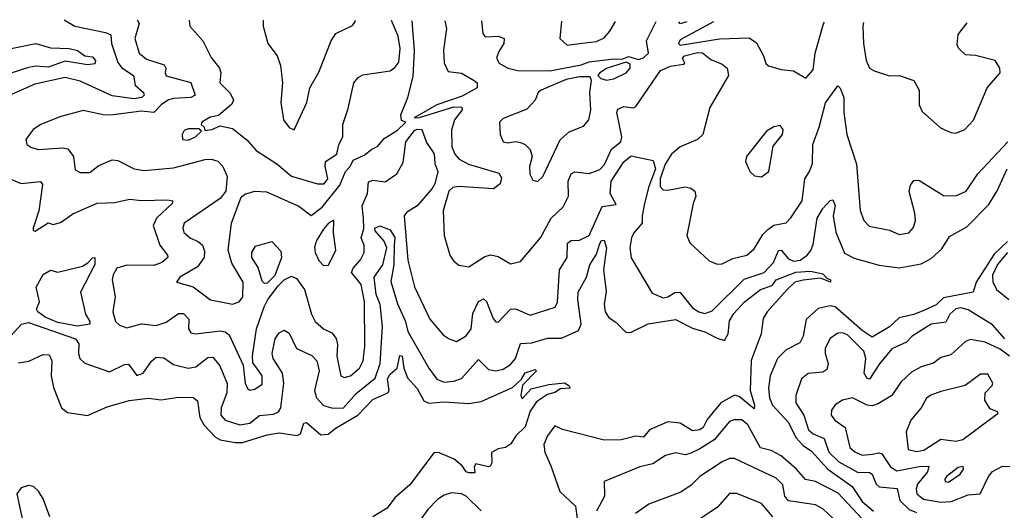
# Model space of a CAD drawing. Extents: x 1843161 to 1959474, y 907081 to 1016326.
# Tile 211 of 256: x 1857060 to 1861062, y 1014198 to 1016191. Entities that reach past the tile are written whole.
import ezdxf

# ---------------------------------------------------------------- set-up
doc = ezdxf.new("R2010")
doc.units = 0

msp = doc.modelspace()

# ---------------------------------------------------------------- linework, layer by layer
at = {"layer": '0CON20XD'}
for points in [[(1857240.1, 1016191.4), (1857284, 1016165), (1857409, 1016139), (1857429.5, 1016129.5), (1857433, 1016095), (1857458, 1016018), (1857475.4, 1015995.4), (1857521.8, 1015965), (1857528.9, 1015925), (1857562.5, 1015895), (1857565.4, 1015885), (1857555.5, 1015875), (1857525, 1015870.2), (1857435, 1015881.5), (1857305, 1015941.4), (1857245, 1015956.1), (1857121, 1015929), (1857005, 1015878.2)], [(1857537.7, 1016190.6), (1857545.7, 1016175.7), (1857528.2, 1016115), (1857544.6, 1016055), (1857575, 1016031.1), (1857647.5, 1016007.5), (1857654, 1015995), (1857650.4, 1015975), (1857655, 1015963.3), (1857755, 1015936.1), (1857772.5, 1015885), (1857755.2, 1015874.8), (1857685, 1015871.9), (1857665, 1015865.4), (1857635, 1015845.6), (1857605, 1015814), (1857555, 1015819.3), (1857440, 1015805), (1857405, 1015803.2), (1857317.2, 1015822.8), (1857222.6, 1015797.4), (1857145, 1015765.6), (1857114, 1015745), (1857084, 1015705), (1857088.8, 1015685), (1857105, 1015672.9), (1857135, 1015664.4), (1857235, 1015670.4), (1857255, 1015666.4), (1857277.9, 1015635), (1857285, 1015582), (1857305, 1015571.2), (1857345, 1015570.6), (1857381.6, 1015598.4), (1857435, 1015621.8), (1857458.8, 1015618.8), (1857525.2, 1015585.2), (1857565, 1015579.2), (1857685, 1015589.3), (1857814.1, 1015624.1), (1857837.5, 1015625), (1857865, 1015616.7), (1857884.7, 1015594.7), (1857902.5, 1015555), (1857897.5, 1015495), (1857874.6, 1015465), (1857728.2, 1015365), (1857722.5, 1015345), (1857726.3, 1015326.3), (1857754, 1015304), (1857785, 1015290.9), (1857802.7, 1015275), (1857811.3, 1015251.3), (1857808.8, 1015225), (1857782.3, 1015187.7), (1857710.8, 1015145), (1857697.5, 1015125), (1857765, 1015106.2), (1857835, 1015053.6), (1857925, 1015036.2), (1857951.9, 1015045), (1857966.2, 1015065), (1857968.3, 1015125), (1857922.4, 1015202.4), (1857907.1, 1015255), (1857920.8, 1015365), (1857959.5, 1015470.5), (1857975, 1015482.7), (1858015, 1015495.4), (1858062.6, 1015492.6), (1858195, 1015433.6), (1858245, 1015395.3), (1858289.7, 1015430.3), (1858360.8, 1015519.2), (1858383.8, 1015575), (1858402.5, 1015595), (1858415, 1015620.5), (1858459.4, 1015640.6), (1858491.4, 1015665), (1858515, 1015678), (1858541.7, 1015708.3), (1858595, 1015742.9), (1858630, 1015775), (1858612, 1015782), (1858609.2, 1015805), (1858637, 1015875), (1858659, 1015961), (1858664.7, 1016064.7), (1858654.7, 1016187.2)], [(1857748.1, 1016190), (1857751.2, 1016165), (1857804, 1016105), (1857837.9, 1016037.9), (1857871.5, 1015995), (1857877.1, 1015975), (1857872.5, 1015935), (1857915, 1015893.5), (1857928.5, 1015865), (1857922, 1015848), (1857867.6, 1015802.4), (1857833.3, 1015795), (1857800, 1015775), (1857797.5, 1015765), (1857810, 1015755), (1857811.7, 1015741.7), (1857840, 1015745), (1857875, 1015760), (1857925, 1015749.1), (1857982.8, 1015702.8), (1858020.6, 1015660.6), (1858105, 1015606.5), (1858165, 1015555.3), (1858270, 1015525), (1858297.1, 1015525), (1858312.4, 1015545), (1858301.1, 1015595), (1858303.1, 1015615), (1858349, 1015645), (1858357.6, 1015685), (1858373.8, 1015715), (1858373.3, 1015765), (1858395, 1015831.2), (1858417.3, 1015935), (1858435, 1015956.5), (1858455, 1015967.3), (1858565, 1015983.5), (1858585, 1015997.5), (1858600.5, 1016019.5), (1858606.2, 1016073.8), (1858597.8, 1016125), (1858571.1, 1016187.5)], [(1858049.5, 1016189.2), (1858049.5, 1016165), (1858068.9, 1016095), (1858106.7, 1016045), (1858120.4, 1016005), (1858127.8, 1015935), (1858121.4, 1015855), (1858132.5, 1015785), (1858155, 1015753.8), (1858175, 1015743.3), (1858226.9, 1015855), (1858238.6, 1015915), (1858275, 1015978), (1858325.6, 1016105), (1858345, 1016136), (1858412.1, 1016167.9), (1858424.3, 1016185), (1858423.5, 1016188)], [(1858788, 1016186.7), (1858794.7, 1016155), (1858782.3, 1016067.7), (1858785.6, 1016015.6), (1858801.2, 1015981.2), (1858855, 1015973.8), (1858907.1, 1015945), (1858920, 1015935), (1858919.1, 1015915), (1858858.6, 1015881.4), (1858755.4, 1015845), (1858663.3, 1015793.3), (1858684.7, 1015794.7), (1858825, 1015837), (1858856.5, 1015836.5), (1858858.4, 1015825), (1858826.9, 1015785), (1858815, 1015742.5), (1858816.2, 1015675), (1858828.2, 1015645), (1858846.4, 1015625), (1858884.4, 1015605), (1859007.7, 1015567.7), (1859018.7, 1015548.7), (1859012.2, 1015525), (1858986.2, 1015503.8), (1858845.6, 1015514.4), (1858821, 1015509), (1858804.5, 1015495), (1858781.5, 1015415), (1858784.5, 1015315), (1858808.6, 1015235), (1858825, 1015210), (1858844.5, 1015194.5), (1858885, 1015187.8), (1858951, 1015229), (1858975, 1015235.7), (1859005, 1015228.9), (1859055, 1015199.1), (1859095, 1015208.6), (1859177.1, 1015305), (1859219.5, 1015385), (1859269.1, 1015430.9), (1859290.8, 1015475), (1859288.8, 1015535), (1859301.1, 1015565), (1859316.4, 1015573.6), (1859375, 1015566.1), (1859417.4, 1015582.6), (1859437.3, 1015602.7), (1859464.8, 1015665.2), (1859503.1, 1015695), (1859506.8, 1015715), (1859486.7, 1015815), (1859491.5, 1015828.5), (1859515, 1015839.2), (1859555, 1015832.9), (1859565, 1015838.5), (1859664.8, 1015985), (1859705, 1016002.4), (1859758.6, 1016011.4), (1859763.3, 1016015), (1859753.9, 1016035), (1859762.3, 1016045), (1859815, 1016057.7), (1859835, 1016056.7), (1859869.2, 1016029.2), (1859915, 1016010.5), (1859935.6, 1015995), (1859941.2, 1015965), (1859865.6, 1015835), (1859836.9, 1015725), (1859815, 1015704.4), (1859745, 1015675.3), (1859709.2, 1015645), (1859683.1, 1015605), (1859663, 1015545), (1859663.7, 1015513.7), (1859675, 1015500.4), (1859695, 1015498.2), (1859765, 1015512.1), (1859787.6, 1015507.6), (1859804.7, 1015494.7), (1859808.2, 1015475), (1859797.1, 1015445), (1859772.2, 1015315), (1859784.3, 1015285), (1859862.4, 1015212.4), (1859895, 1015198.1), (1859915, 1015199.4), (1859959.2, 1015220.8), (1860015, 1015235.4), (1860045, 1015260), (1860081.2, 1015318.8), (1860100.5, 1015339.5), (1860125, 1015356.1), (1860175, 1015366.5), (1860194.2, 1015385.8), (1860241.2, 1015455), (1860251.6, 1015545), (1860270, 1015575), (1860282.4, 1015607.6), (1860284.3, 1015685), (1860310, 1015755), (1860335, 1015854), (1860385, 1015923.3), (1860395, 1015913.8), (1860410, 1015875), (1860410, 1015815), (1860421.9, 1015725), (1860462, 1015605), (1860475.9, 1015415.9), (1860491.5, 1015375), (1860512.7, 1015352.7), (1860595, 1015336.7), (1860635, 1015318.9), (1860674.5, 1015325.5), (1860692.9, 1015347.1), (1860700.8, 1015375), (1860699.3, 1015405), (1860676, 1015494), (1860681.2, 1015518.8), (1860695, 1015538.6), (1860715, 1015539.5), (1860815, 1015477.5), (1860865, 1015475.4), (1860907.8, 1015495), (1860954.8, 1015565.2), (1861076.6, 1015695)], [(1858936.9, 1016186.2), (1858936.5, 1016185), (1858942.7, 1016135), (1858951.6, 1016121.6), (1859005, 1016124.6), (1859029.4, 1016115), (1859028.4, 1016095), (1859007.8, 1016062.2), (1858998.5, 1016035), (1859009.1, 1016015), (1859044.3, 1015995), (1859085, 1015985.2), (1859215, 1015983.7), (1859341.8, 1016008.2), (1859375, 1016020), (1859475, 1016032.7), (1859508.6, 1016031.4), (1859535, 1016041.4), (1859575, 1016030), (1859595, 1016036.9), (1859616, 1016055), (1859607.8, 1016105), (1859646.5, 1016183.6)], [(1859262, 1016185), (1859256, 1016115), (1859285, 1016087.5), (1859335, 1016094.4), (1859405, 1016102.7), (1859435, 1016117.5), (1859459.1, 1016145), (1859482.3, 1016184.2)], [(1859879.5, 1016182.8), (1859745, 1016109.5), (1859738.4, 1016095), (1859745, 1016088), (1859905, 1016113.8), (1860025, 1016117.3), (1860055, 1016096.9), (1860082.9, 1016045), (1860092.8, 1016012.8), (1860103.3, 1016003.3), (1860155, 1015988.5), (1860205, 1015983.1), (1860255, 1015953.3), (1860285, 1015987.5), (1860293.8, 1016055), (1860327.6, 1016175), (1860331.6, 1016181.2)], [(1859772, 1016183.2), (1859745, 1016174.2), (1859739.2, 1016183.3)], [(1860490.5, 1016180.6), (1860487.1, 1016165), (1860489.6, 1016095), (1860500.8, 1016025), (1860514.5, 1015995), (1860533.1, 1015983.1), (1860595, 1015963.1), (1860635, 1015964.5), (1860694.1, 1015944.1), (1860716.7, 1015905), (1860716.2, 1015845), (1860728.3, 1015818.3), (1860802.6, 1015752.6), (1860845, 1015732.9), (1860865, 1015730.8), (1860902, 1015745), (1860936.9, 1015783.1), (1860993.3, 1015915), (1861045.7, 1015975), (1861044.2, 1015995), (1861025.5, 1016025.5), (1860945, 1016046), (1860905, 1016048), (1860875.9, 1016075.9), (1860870.9, 1016090.9), (1860875, 1016131.2), (1860911, 1016179.1)], [(1857025, 1016073.8), (1857125, 1016095.3), (1857185, 1016077.2), (1857260, 1016075), (1857295, 1016066.8), (1857325, 1016044.5), (1857355, 1016040), (1857367.1, 1016025), (1857365, 1016012.5), (1857335, 1016007.5), (1857245, 1016023.2), (1857175, 1015998.6), (1857125, 1016002.3), (1857095, 1015996.7), (1857015, 1015971)], [(1859445, 1015945.9), (1859475, 1015951.5), (1859525.6, 1015975), (1859541.4, 1015995), (1859540.8, 1016010.8), (1859525, 1016018.8), (1859515, 1016016.7), (1859445, 1015993.8), (1859417.8, 1015975), (1859410, 1015965), (1859422.6, 1015952.6), (1859445, 1015945.9)], [(1859165, 1015534.3), (1859186.4, 1015555), (1859257, 1015703), (1859293.5, 1015736.5), (1859351.5, 1015758.5), (1859373.5, 1015785), (1859380.8, 1015825), (1859377.4, 1015895), (1859383.8, 1015945), (1859378.7, 1015958.7), (1859335, 1015959.5), (1859281.2, 1015948.8), (1859179.5, 1015905), (1859167.5, 1015895), (1859154.5, 1015865), (1859121.7, 1015828.3), (1859025, 1015790.6), (1859010, 1015775), (1859012.2, 1015725), (1859025.5, 1015695.5), (1859045, 1015690.5), (1859075, 1015696.2), (1859095, 1015693.1), (1859115, 1015683.8), (1859134.3, 1015664.3), (1859142.7, 1015635), (1859132.2, 1015595), (1859133.4, 1015563.4), (1859145, 1015540), (1859165, 1015534.3)], [(1857016.8, 1015546.8), (1857066, 1015526), (1857144.5, 1015534.5), (1857152.2, 1015522.2), (1857137.5, 1015415), (1857113.9, 1015345), (1857114.6, 1015334.6), (1857122.8, 1015332.8), (1857175, 1015365.6), (1857195, 1015358.9), (1857225, 1015367.2), (1857275, 1015403.2), (1857375, 1015445.4), (1857445, 1015448.5), (1857507.3, 1015462.7), (1857555, 1015456.2), (1857660.6, 1015459.4), (1857682, 1015455), (1857678.9, 1015445), (1857615.4, 1015385), (1857602, 1015355), (1857628.7, 1015275), (1857660.5, 1015235), (1857662.2, 1015225), (1857636.7, 1015205), (1857605, 1015193.3), (1857495, 1015194.8), (1857455, 1015182.1), (1857439.2, 1015155), (1857435.3, 1015135), (1857447.6, 1015065), (1857437.5, 1015005), (1857449.4, 1014965), (1857465, 1014950), (1857495, 1014940), (1857554.7, 1014955.3), (1857615, 1014948.9), (1857655, 1014962.4), (1857705, 1014997.9), (1857725, 1014997.8), (1857747.8, 1014975), (1857745.3, 1014935), (1857755, 1014919.6), (1857775, 1014915.8), (1857875, 1014926.7), (1857895, 1014922.7), (1857911.5, 1014911.5), (1857968.4, 1014788.4), (1857975.8, 1014715), (1857985, 1014692.5), (1857995, 1014686.5), (1858015, 1014690), (1858045, 1014710.8), (1858045.8, 1014745), (1858023.8, 1014775), (1858007.9, 1014797.9), (1858005.8, 1014825.8), (1858022.5, 1014935), (1858053.7, 1015025), (1858067.8, 1015055), (1858110, 1015110), (1858135, 1015134.4), (1858165, 1015149.1), (1858185, 1015140), (1858217.2, 1015095), (1858246.2, 1014995), (1858260.6, 1014965), (1858295, 1014935.3), (1858328.8, 1014918.8), (1858346.6, 1014896.6), (1858351.5, 1014871.5), (1858348.2, 1014825), (1858365, 1014744.4), (1858378.3, 1014738.3), (1858405, 1014744.1), (1858441.1, 1014775), (1858455.8, 1014805), (1858463.2, 1014865), (1858461.2, 1015045), (1858447.2, 1015115), (1858408.9, 1015165), (1858415, 1015182.3), (1858445, 1015215.4), (1858459.8, 1015245), (1858459.4, 1015275), (1858447.9, 1015305), (1858458.5, 1015341.5), (1858457.1, 1015387.1), (1858452.1, 1015435), (1858473.7, 1015485), (1858477.1, 1015532.9), (1858495, 1015540), (1858545, 1015532.7), (1858592.7, 1015565), (1858618.2, 1015611.8), (1858630, 1015695), (1858665, 1015741.8), (1858675, 1015747.1), (1858694.7, 1015744.8), (1858713, 1015693), (1858745, 1015646.7), (1858747.3, 1015607.3), (1858760, 1015575), (1858747.6, 1015525), (1858736.1, 1015505), (1858675.1, 1015434.9), (1858631.4, 1015408.6), (1858622.4, 1015395), (1858637.5, 1015215), (1858665, 1015106), (1858726.7, 1014975), (1858781.5, 1014911.5), (1858805, 1014894.4), (1858835, 1014884.4), (1858875, 1014907.1), (1858895.2, 1014934.8), (1858902.2, 1014997.8), (1858925, 1015047.1), (1858945, 1015057.1), (1858956.7, 1015046.7), (1858985, 1014977.5), (1858995, 1014964.4), (1859005, 1014961.9), (1859055, 1015015.5), (1859075, 1015016.4), (1859135, 1014990.4), (1859236, 1015024), (1859245.9, 1015044.1), (1859254.3, 1015175.7), (1859284.7, 1015225), (1859286.9, 1015283.1), (1859301.9, 1015295), (1859335, 1015295.7), (1859375, 1015314.7), (1859426.9, 1015433.1), (1859485, 1015440.5), (1859460.6, 1015485), (1859464, 1015535), (1859515, 1015614.2), (1859545, 1015638.9), (1859635, 1015619.2), (1859644.2, 1015585), (1859616.9, 1015513.1), (1859599.9, 1015445), (1859589.6, 1015395), (1859590, 1015365), (1859555.6, 1015325), (1859546.9, 1015305), (1859540.6, 1015265), (1859545, 1015223.3), (1859630.9, 1015080.9), (1859675, 1015060.9), (1859695, 1015065.4), (1859725, 1015084.8), (1859745, 1015083.7), (1859795, 1015021.1), (1859820, 1015005), (1859845, 1014997.8), (1859875, 1015008.2), (1860005, 1015137), (1860085.6, 1015164.4), (1860124.4, 1015205), (1860145, 1015253.6), (1860155, 1015254.8), (1860185, 1015219.3), (1860205, 1015209.8), (1860231.8, 1015215), (1860260.9, 1015235), (1860276.4, 1015253.6), (1860285, 1015278.6), (1860301.2, 1015385), (1860325, 1015424.4), (1860355, 1015457.5), (1860365, 1015459.2), (1860375, 1015436.2), (1860367.2, 1015395), (1860377.8, 1015327.8), (1860413.3, 1015243.3), (1860452, 1015222), (1860553.6, 1015193.6), (1860635, 1015183), (1860725, 1015199.7), (1860765, 1015221), (1860808.9, 1015261.1), (1860840, 1015310), (1860910, 1015350), (1860999, 1015441), (1861033.6, 1015496.4), (1861074.5, 1015585)], [(1857745, 1015702.3), (1857774.2, 1015715), (1857798.3, 1015738.3), (1857787.5, 1015747.5), (1857745, 1015748.6), (1857728.3, 1015741.7), (1857720.6, 1015725), (1857721.2, 1015705), (1857745, 1015702.3)], [(1860075, 1015552.5), (1860104.4, 1015575), (1860122.3, 1015677.7), (1860160.8, 1015725), (1860163.8, 1015745), (1860151.7, 1015761.7), (1860125, 1015756.2), (1860095, 1015738.8), (1860014.2, 1015635), (1860010.8, 1015615), (1860027.5, 1015575), (1860047.4, 1015557.4), (1860075, 1015552.5)], [(1858295, 1015193.3), (1858315, 1015194.2), (1858345.4, 1015255), (1858335.3, 1015325), (1858337, 1015377), (1858315, 1015365.3), (1858295, 1015340.8), (1858266.1, 1015295), (1858257.8, 1015267.8), (1858260.4, 1015245), (1858275, 1015213.1), (1858295, 1015193.3)], [(1857023.4, 1014906.6), (1857067.1, 1014955), (1857095, 1014961.4), (1857286.8, 1014895), (1857300, 1014875), (1857298.9, 1014835), (1857304.5, 1014815), (1857325, 1014796.5), (1857425, 1014760.6), (1857485, 1014791.1), (1857502.2, 1014792.2), (1857536.1, 1014746.1), (1857560.8, 1014755), (1857595, 1014803.8), (1857615, 1014820.8), (1857645, 1014818.2), (1857685, 1014790), (1857745, 1014776.3), (1857775, 1014780.8), (1857825, 1014819.2), (1857845, 1014820.4), (1857873.1, 1014785), (1857902.9, 1014712.9), (1857902.1, 1014675), (1857878.8, 1014615), (1857876.7, 1014585), (1857894.3, 1014565), (1857955, 1014545.2), (1857995, 1014552.4), (1858035, 1014582.7), (1858091, 1014589), (1858112.3, 1014597.7), (1858121, 1014615), (1858133.4, 1014715), (1858127.5, 1014755), (1858090.4, 1014815), (1858086.5, 1014835), (1858098, 1014895), (1858115, 1014918.9), (1858135, 1014929.4), (1858155, 1014918), (1858185, 1014855.6), (1858246.6, 1014826.6), (1858267.5, 1014805), (1858276.6, 1014765), (1858257.7, 1014685), (1858266.8, 1014655), (1858295, 1014623.9), (1858332.8, 1014612.8), (1858376.2, 1014615), (1858427.9, 1014672.1), (1858504.8, 1014735), (1858524.9, 1014795), (1858534, 1014945), (1858525.1, 1015035), (1858509.1, 1015075), (1858500.8, 1015145), (1858536.4, 1015195), (1858552.4, 1015265), (1858541.7, 1015291.7), (1858505, 1015333.8), (1858503.4, 1015345), (1858523.6, 1015353.6), (1858565, 1015338.1), (1858585, 1015306), (1858581.5, 1015275), (1858580, 1015195), (1858567.9, 1015127.9), (1858595, 1015037.3), (1858627.9, 1014965), (1858637.8, 1014925), (1858723.2, 1014775), (1858755, 1014730.4), (1858785, 1014718.8), (1858825, 1014722.7), (1858855, 1014733.3), (1858925, 1014810.6), (1858965, 1014770), (1858995, 1014765.4), (1859025, 1014772.2), (1859055, 1014791.2), (1859075, 1014814.8), (1859095, 1014875.3), (1859142, 1014878), (1859205, 1014897.8), (1859262.6, 1014897.4), (1859331, 1014929), (1859342, 1014955), (1859328.1, 1015055), (1859329.7, 1015085), (1859363.8, 1015145), (1859377.2, 1015195), (1859405, 1015239.1), (1859417.5, 1015282.5), (1859425, 1015294.8), (1859435, 1015295.7), (1859444.6, 1015265), (1859433, 1015175), (1859443.5, 1015086.5), (1859436.2, 1015036.2), (1859440.3, 1015005), (1859455, 1014981.5), (1859485, 1014961.5), (1859525, 1014920.6), (1859545, 1014921.6), (1859615, 1014955.2), (1859725, 1014973.4), (1859795, 1014938.3), (1859845, 1014923.9), (1859895, 1014897), (1859925, 1014888.2), (1859939.6, 1014915), (1859945, 1014967.8), (1859962.2, 1014997.8), (1860005, 1015044.4), (1860071.3, 1015095), (1860118.3, 1015111.7), (1860135.4, 1015135), (1860215, 1015165.1), (1860275, 1015169.8), (1860325, 1015158.9), (1860341.1, 1015141.1), (1860355.5, 1015135), (1860356.2, 1015125), (1860315, 1015141.2), (1860245, 1015132.7), (1860211.4, 1015125), (1860179.2, 1015095), (1860098.6, 1015005), (1860082, 1014978), (1860074.4, 1014915), (1860032.9, 1014807.1), (1860029, 1014685), (1860046.7, 1014625), (1860045, 1014611.1), (1859985, 1014660), (1859965, 1014665.4), (1859909.3, 1014635), (1859855, 1014566.6), (1859838.2, 1014535), (1859825, 1014524.6), (1859795, 1014520.6), (1859745, 1014552.5), (1859695, 1014558.1), (1859619.6, 1014525), (1859595, 1014495.4), (1859565, 1014499), (1859505, 1014483.9), (1859435, 1014483.1), (1859266.7, 1014526.7), (1859235, 1014540.8), (1859205, 1014500.8), (1859190.8, 1014465), (1859193.9, 1014435), (1859218.2, 1014378.3), (1859255.4, 1014275), (1859319.4, 1014215), (1859341.8, 1014041.8)], [(1858055, 1015119.1), (1858045, 1015129.2), (1858028.5, 1015185), (1858003.9, 1015225), (1858003.6, 1015245), (1858018.8, 1015271.2), (1858085, 1015290), (1858121.4, 1015251.4), (1858124.5, 1015225), (1858097.2, 1015152.8), (1858065, 1015121.6), (1858055, 1015119.1)], [(1861075, 1015290), (1861021.1, 1015238.9), (1860948.3, 1015125), (1860936.1, 1015083.9), (1860815, 1015061.1), (1860785, 1015033.4), (1860738.5, 1015011.5), (1860695, 1014993.3), (1860635, 1014980.2), (1860596.3, 1014943.7), (1860525, 1014902.1), (1860485, 1014928.7), (1860375, 1015025.2), (1860355, 1015028.4), (1860305, 1015018), (1860256.4, 1014973.6), (1860244.6, 1014905), (1860231.6, 1014878.4), (1860175, 1014850.4), (1860140, 1014815), (1860110.6, 1014745), (1860103.7, 1014695), (1860107.8, 1014655), (1860119.8, 1014625), (1860185.2, 1014555), (1860215, 1014494.1), (1860245, 1014461.2), (1860278, 1014438), (1860344.9, 1014364.9), (1860443.6, 1014295), (1860484.5, 1014234.5), (1860531.1, 1014195)], [(1857295, 1014946.8), (1857215, 1014960.8), (1857163.5, 1014983.5), (1857133.1, 1015005), (1857128.5, 1015015), (1857139.5, 1015045), (1857126.9, 1015105), (1857155, 1015156.4), (1857185, 1015174.4), (1857215, 1015165.5), (1857315, 1015190.7), (1857336.7, 1015203.3), (1857355, 1015224.2), (1857365.6, 1015225.6), (1857365, 1015196.2), (1857306.9, 1015085), (1857326.8, 1014995), (1857345.3, 1014965), (1857345, 1014954.2), (1857295, 1014946.8)], [(1861074.9, 1015245), (1861035, 1015196.6), (1861014, 1015154), (1861016.2, 1015126.2), (1861030.3, 1015095), (1861080.6, 1015055)], [(1861065, 1014894.7), (1861015, 1014951.2), (1860915, 1015013.3), (1860885, 1015021.2), (1860865, 1015016.8), (1860840.3, 1014995), (1860825, 1014963.2), (1860765, 1014954.7), (1860688.2, 1014905), (1860665, 1014880.8), (1860605, 1014853.9), (1860555, 1014793.4), (1860515, 1014731.1), (1860505, 1014733.3), (1860493.3, 1014755), (1860499.4, 1014815), (1860491.2, 1014845), (1860425, 1014911.7), (1860405, 1014919.8), (1860385, 1014918.1), (1860354.1, 1014895.9), (1860333.6, 1014856.4), (1860333.8, 1014835), (1860346.1, 1014795), (1860340.3, 1014769.7), (1860325, 1014760), (1860265, 1014754.6), (1860238.1, 1014731.9), (1860214.7, 1014665), (1860214.7, 1014635), (1860248, 1014585), (1860265.7, 1014525), (1860285, 1014508.7), (1860329.7, 1014489.7), (1860348.8, 1014435), (1860389, 1014395), (1860465, 1014353.3), (1860515, 1014351.6), (1860525, 1014345.3), (1860541.4, 1014305), (1860553.1, 1014293.1), (1860626.3, 1014286.3), (1860637.5, 1014237.5), (1860675, 1014201.3), (1860705, 1014189.4)], [(1861083.2, 1014825), (1861045, 1014853), (1860985, 1014881.6), (1860925, 1014892.3), (1860905, 1014883.6), (1860845, 1014830), (1860805, 1014819.1), (1860775, 1014796.2), (1860725, 1014781.1), (1860685, 1014760), (1860641.5, 1014718.5), (1860605.4, 1014665), (1860549.5, 1014630.5), (1860525, 1014622.5), (1860505, 1014625.3), (1860445, 1014654.6), (1860405, 1014645.5), (1860375, 1014626.9), (1860360, 1014605), (1860358.2, 1014585), (1860373.5, 1014565), (1860415, 1014534.4), (1860435, 1014453.6), (1860455, 1014435.3), (1860485, 1014422.4), (1860526.1, 1014426.1), (1860552.1, 1014432.1), (1860565, 1014427.7), (1860600.3, 1014375), (1860625, 1014358.1), (1860716.3, 1014376.3), (1860755, 1014377.7), (1860749.6, 1014355), (1860709.2, 1014305), (1860704.1, 1014285), (1860707.3, 1014265), (1860733.2, 1014243.2), (1860805, 1014231.1), (1860846, 1014234), (1860915, 1014261.6), (1860963.8, 1014265), (1860997.7, 1014335), (1861014.2, 1014355.8), (1861055, 1014377.5), (1861085, 1014376)], [(1857053.3, 1014796.7), (1857096.2, 1014803.8), (1857155, 1014831.8), (1857179.4, 1014829.4), (1857190, 1014805), (1857187, 1014745), (1857197.3, 1014697.3), (1857229.1, 1014615), (1857254.2, 1014595), (1857335, 1014583.3), (1857415, 1014619.2), (1857505, 1014644.7), (1857583.4, 1014653.4), (1857635, 1014647.5), (1857705, 1014658.2), (1857765, 1014656.4), (1857782.7, 1014642.7), (1857791.3, 1014575), (1857808, 1014545), (1857855.2, 1014495), (1857875, 1014484.3), (1857899, 1014481), (1857935, 1014473.2), (1857965, 1014474.3), (1858065, 1014504.2), (1858115, 1014512.6), (1858187.3, 1014502.7), (1858200.7, 1014509.3), (1858215, 1014552), (1858225, 1014554.3), (1858284.2, 1014504.2), (1858313.1, 1014506.9), (1858346.4, 1014533.6), (1858434.8, 1014585), (1858495, 1014647.9), (1858555.5, 1014675), (1858561.1, 1014685), (1858555, 1014732.5), (1858565, 1014751.1), (1858594.4, 1014775.6), (1858605, 1014827.1), (1858615, 1014824.2), (1858621.4, 1014775), (1858636.2, 1014736.2), (1858675, 1014693.6), (1858702.9, 1014642.9), (1858722.8, 1014632.8), (1858785, 1014638.9), (1858885, 1014631.9), (1858935, 1014640.6), (1859062.3, 1014697.7), (1859099.5, 1014730.5), (1859115, 1014756.2), (1859155, 1014770), (1859160, 1014765), (1859103.8, 1014706.2), (1859097.5, 1014665), (1859101.7, 1014651.7), (1859138.8, 1014691.2), (1859210.4, 1014709.6), (1859275, 1014715.6), (1859292.5, 1014705), (1859296.9, 1014695), (1859258.3, 1014691.7), (1859235, 1014677.2), (1859205, 1014669.1), (1859160.5, 1014639.5), (1859135, 1014600.8), (1859115, 1014537.5), (1859077.8, 1014502.2), (1859055, 1014466.7), (1859035, 1014453.3), (1859005, 1014447.5), (1858977, 1014433), (1858978.3, 1014391.7), (1858972.5, 1014377.5), (1858965, 1014374.2), (1858913.3, 1014386.7), (1858907.5, 1014375), (1858910, 1014350), (1858885, 1014350.8), (1858875, 1014354.4), (1858858.9, 1014378.9), (1858826.2, 1014406.2), (1858765, 1014432.1), (1858745, 1014432.5), (1858645, 1014301.8), (1858585, 1014249.3), (1858552.8, 1014207.2), (1858495, 1014172)], [(1860705, 1014437.2), (1860735, 1014443.1), (1860805, 1014487.4), (1860865, 1014478.5), (1860893.9, 1014486.1), (1861037.7, 1014592.3), (1861035, 1014598.8), (1861005, 1014610.5), (1860983.4, 1014645), (1860983.9, 1014676.1), (1861013.3, 1014705), (1861015.4, 1014714.6), (1860995, 1014751.9), (1860965, 1014750.9), (1860903.1, 1014705), (1860805, 1014680.4), (1860764, 1014666), (1860746.7, 1014653.3), (1860723.8, 1014615), (1860681.8, 1014565), (1860663.3, 1014516.7), (1860671.5, 1014445), (1860705, 1014437.2)], [(1860505, 1014142.5), (1860387.2, 1014267.2), (1860295, 1014314.8), (1860253.9, 1014323.9), (1860218.1, 1014365), (1860155, 1014419.3), (1860115, 1014441), (1860071.6, 1014451.6), (1860019.7, 1014545), (1859995, 1014565.3), (1859963.6, 1014566.4), (1859945, 1014558.9), (1859883.1, 1014485), (1859825, 1014447.4), (1859785, 1014429.6), (1859765, 1014423), (1859725, 1014431.8), (1859685, 1014420.7), (1859633.6, 1014386.4), (1859580, 1014375), (1859436.2, 1014315), (1859437.5, 1014255), (1859403.8, 1014195)], [(1860365.6, 1014165.6), (1860325, 1014204.5), (1860295, 1014220.3), (1860185, 1014236.1), (1860170.4, 1014255), (1860161.4, 1014301.4), (1860135, 1014328.7), (1859965, 1014408.5), (1859945, 1014408.5), (1859915, 1014395.4), (1859824.4, 1014335), (1859789.9, 1014300.1), (1859747.9, 1014272.1), (1859617.1, 1014222.9), (1859563.3, 1014185)], [(1860835, 1014313.1), (1860882.5, 1014345), (1860896.9, 1014365), (1860895.7, 1014375.7), (1860875, 1014371.5), (1860827.8, 1014335), (1860820, 1014325), (1860822, 1014315), (1860835, 1014313.1)], [(1857182.1, 1014172.1), (1857155.1, 1014245), (1857136.3, 1014276.3), (1857115, 1014294.9), (1857095, 1014299.1), (1857065, 1014289.8), (1857047.4, 1014265), (1857090.1, 1014070.1)], [(1858936, 1014196), (1858875, 1014255.3), (1858855, 1014265.7), (1858815, 1014269.5), (1858785, 1014259.4), (1858758.1, 1014241.9), (1858719, 1014201), (1858635, 1014085.6)], [(1860121.2, 1014171.2), (1860075.6, 1014225.6), (1859975, 1014266.9), (1859945, 1014267.1), (1859895, 1014209.4), (1859826.7, 1014165)]]:
    msp.add_lwpolyline(points, dxfattribs=at)

doc.saveas('drawing.dxf')
